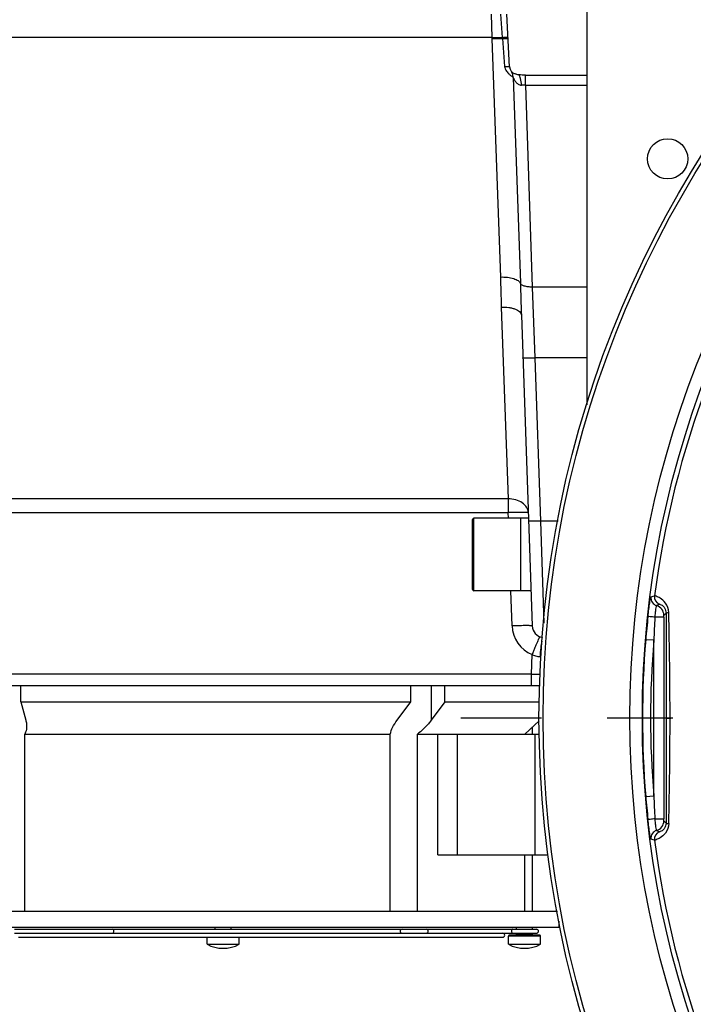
# Model space of a CAD drawing. Extents: x 0 to 594, y 0 to 420.
# Tile 26 of 93: x 269 to 294, y 190 to 227. Entities that reach past the tile are written whole.
import ezdxf

# ---------------------------------------------------------------- set-up
doc = ezdxf.new("R2010")
doc.units = 0
doc.header["$LTSCALE"] = 32.67
doc.linetypes.add('CENTER', pattern=[0.6, 0.375, -0.075, 0.075, -0.075])
doc.layers.get('0').update_dxf_attribs({"linetype": 'CONTINUOUS'})
doc.layers.add('3_ALL_AXES', color=7, linetype='CONTINUOUS')

msp = doc.modelspace()

# ---------------------------------------------------------------- linework, layer by layer
at = {"color": 7, "linetype": 'CONTINUOUS'}
for p, q in [((290.404, 212.62), (290.404, 246.163)), ((287.507, 225.222), (287.404, 227.188)), ((288.096, 224.907), (290.404, 224.907)), ((287.946, 215.964), (288.351, 204.372)), ((286.129, 205.73), (286.129, 208.34)), ((287.929, 208.385), (286.174, 208.385)), ((287.929, 205.685), (287.929, 208.385)), ((287.929, 205.685), (286.174, 205.685)), ((292.781, 205.456), (292.915, 205.495)), ((288.645, 202.138), (257.943, 202.138)), ((269.271, 201.538), (269.271, 202.138)), ((283.824, 201.538), (283.824, 202.138)), ((285.097, 201.538), (285.097, 202.138)), ((269.271, 201.538), (283.824, 201.538)), ((269.271, 201.538), (269.458, 200.856)), ((283.311, 200.856), (283.824, 201.538)), ((285.097, 201.538), (284.584, 200.856)), ((285.097, 201.538), (288.625, 201.538)), ((269.423, 193.738), (269.423, 200.338)), ((269.423, 200.338), (283.056, 200.338)), ((283.056, 193.738), (283.056, 200.338)), ((284.072, 193.738), (284.072, 200.338)), ((284.072, 200.338), (288.625, 200.338)), ((284.825, 195.838), (284.825, 200.338)), ((285.549, 200.338), (285.549, 195.838)), ((288.447, 200.338), (288.447, 195.838)), ((292.915, 196.38), (292.781, 196.419)), ((284.825, 195.838), (288.944, 195.838)), ((288.632, 192.838), (287.493, 192.838))]:
    msp.add_line(p, q, dxfattribs=at)
at = {"color": 9, "linetype": 'CONTINUOUS'}
for p, q in [((286.814, 227.188), (286.845, 226.308)), ((287.166, 227.188), (287.234, 226.318)), ((286.845, 226.308), (250.354, 226.308)), ((286.845, 226.308), (286.846, 226.268)), ((286.846, 226.268), (287.164, 217.382)), ((287.234, 226.318), (287.237, 226.277)), ((287.237, 226.277), (287.32, 225.236)), ((287.64, 224.826), (287.908, 217.148)), ((288.096, 224.533), (288.096, 224.907)), ((288.096, 224.533), (290.404, 224.533)), ((288.096, 224.533), (288.354, 217.009)), ((290.404, 217.009), (288.354, 217.009)), ((288.354, 217.009), (288.452, 214.363)), ((287.197, 216.263), (287.454, 209.106)), ((288.452, 214.363), (288.664, 208.28)), ((290.404, 214.363), (288.452, 214.363)), ((287.454, 209.106), (258.284, 209.106)), ((287.454, 209.106), (287.454, 208.594)), ((287.454, 208.594), (258.281, 208.594)), ((287.461, 208.385), (287.454, 208.594)), ((286.174, 205.685), (286.174, 208.385)), ((289.314, 208.28), (288.664, 208.28)), ((288.664, 208.28), (288.784, 204.475)), ((287.601, 204.372), (287.556, 205.685)), ((293.261, 204.695), (292.931, 204.695)), ((293.261, 204.695), (293.261, 197.18)), ((293.262, 204.77), (293.345, 204.853)), ((292.886, 203.835), (292.587, 203.859)), ((292.886, 198.04), (292.886, 203.835)), ((288.32, 202.572), (288.346, 203.303)), ((288.682, 203.219), (288.648, 203.218)), ((288.32, 202.572), (258.071, 202.572)), ((288.32, 202.138), (288.32, 202.572)), ((284.584, 202.138), (284.584, 200.856)), ((293.348, 200.938), (293.493, 200.938)), ((293.493, 200.938), (293.493, 200.906)), ((292.587, 198.016), (292.886, 198.04)), ((292.931, 197.18), (293.261, 197.18)), ((293.345, 197.022), (293.262, 197.105)), ((288.663, 192.808), (287.463, 192.808)), ((287.763, 192.868), (288.363, 192.868))]:
    msp.add_line(p, q, dxfattribs=at)
at = {"color": 7, "linetype": 'CONTINUOUS'}
for radius in [39.3, 39.15, 35.909, 35.444]:
    msp.add_circle((327.904, 200.938), radius, dxfattribs=at)
at = {"color": 9, "linetype": 'CONTINUOUS'}
for centre, radius, start, end in [((327.904, 200.938), 35.284, 67.4214, 172.5786), ((287.948, 220.189), 4.347, 88.0566, 89.9614), ((293.079, 205.417), 0.3, 172.699, 253.4683), ((293.213, 205.456), 0.3, 172.6037, 247.1192), ((292.887, 204.77), 0.375, 0.0212, 73.4857), ((128.387, 200.945), 165.106, 359.99736, 1.36409), ((327.038, 201.018), 34.568, 173.8575, 175.2844), ((354.328, 201.012), 61.507, 176.56678, 177.36962), ((288.801, 204.414), 1.2, 182, 247.7259), ((327.904, 200.938), 35.438, 175.2706, 184.7294), ((327.904, 200.938), 35.138, 175.2706, 184.7294), ((289.778, 341.717), 139.153, 269.3998, 269.5397), ((128.384, 200.93), 165.109, 358.63582, 359.99157), ((327.038, 200.857), 34.568, 184.7156, 186.1425), ((354.329, 200.863), 61.508, 182.63038, 183.43322), ((292.887, 197.105), 0.375, 286.5143, 359.9788), ((293.079, 196.458), 0.3, 106.5539, 187.3008), ((293.213, 196.419), 0.3, 112.8585, 187.3963), ((327.904, 200.938), 35.284, 187.4214, 292.5786)]:
    msp.add_arc(centre, radius, start, end, dxfattribs=at)
at = {"color": 7, "linetype": 'CONTINUOUS'}
for centre, radius, start, end in [((287.807, 225.238), 0.3, 183, 251.8946), ((286.174, 208.34), 0.045, 90, 180), ((286.174, 205.73), 0.045, 180, 270), ((294.841, 201.461), 4.107, 115.1357, 116.7338), ((288.801, 204.388), 0.45, 182, 260.8486), ((294.841, 200.414), 4.107, 243.2662, 244.8643), ((287.493, 192.808), 0.03, 90, 180), ((287.733, 192.868), 0.03, 270.0004, 360), ((288.393, 192.868), 0.03, 180, 269.9996), ((288.633, 192.808), 0.03, 0, 90)]:
    msp.add_arc(centre, radius, start, end, dxfattribs=at)
at = {"color": 9, "linetype": 'CONTINUOUS'}
for points, knots in [([(286.845, 226.308), (286.879, 226.309), (287.008, 226.313), (287.138, 226.317), (287.234, 226.318)], [0, 0, 0, 0, 0.262109, 1, 1, 1, 1]), ([(286.846, 226.268), (286.88, 226.269), (287.011, 226.273), (287.141, 226.276), (287.237, 226.277)], [0, 0, 0, 0, 0.262238, 1, 1, 1, 1]), ([(287.234, 226.318), (287.264, 226.319), (287.306, 226.32), (287.359, 226.322), (287.39, 226.322), (287.414, 226.322), (287.434, 226.322), (287.442, 226.321), (287.45, 226.321), (287.45, 226.32)], [0, 0, 0, 0, 0.41449, 0.586635, 0.731548, 0.846849, 0.930695, 0.981818, 1, 1, 1, 1]), ([(287.237, 226.277), (287.267, 226.278), (287.309, 226.28), (287.361, 226.281), (287.392, 226.281), (287.417, 226.281), (287.436, 226.281), (287.444, 226.28), (287.452, 226.28), (287.452, 226.279)], [0, 0, 0, 0, 0.414516, 0.58662, 0.731482, 0.846735, 0.930553, 0.981689, 1, 1, 1, 1]), ([(287.32, 225.236), (287.325, 225.173), (287.375, 225.059), (287.486, 224.947), (287.575, 224.876), (287.625, 224.841), (287.64, 224.826)], [0, 0, 0, 0, 0.354371, 0.659395, 0.880803, 1, 1, 1, 1]), ([(287.32, 225.236), (287.346, 225.236), (287.392, 225.236), (287.45, 225.234), (287.486, 225.23), (287.502, 225.226), (287.507, 225.223), (287.507, 225.222)], [0, 0, 0, 0, 0.412584, 0.725704, 0.922872, 0.97543, 1, 1, 1, 1]), ([(287.64, 224.826), (287.64, 224.847), (287.632, 224.931), (287.598, 225.013), (287.562, 225.065)], [0, 0, 0, 0, 0.25223, 1, 1, 1, 1]), ([(287.64, 224.826), (287.652, 224.801), (287.679, 224.741), (287.736, 224.652), (287.824, 224.565), (287.908, 224.536), (287.951, 224.536)], [0, 0, 0, 0, 0.185092, 0.437371, 0.710267, 1, 1, 1, 1]), ([(287.951, 224.536), (287.948, 224.617), (287.936, 224.731), (287.892, 224.859), (287.863, 224.906), (287.846, 224.921)], [0, 0, 0, 0, 0.603191, 0.834106, 1, 1, 1, 1]), ([(287.164, 217.382), (287.252, 217.384), (287.42, 217.378), (287.617, 217.341), (287.749, 217.292), (287.84, 217.243), (287.895, 217.189), (287.908, 217.148)], [0, 0, 0, 0, 0.326588, 0.616657, 0.739177, 0.843689, 1, 1, 1, 1]), ([(287.164, 217.382), (287.167, 217.288), (287.179, 216.915), (287.187, 216.542), (287.197, 216.263)], [0, 0, 0, 0, 0.252046, 1, 1, 1, 1]), ([(288.354, 217.009), (288.301, 217.007), (288.2, 217.011), (288.065, 217.037), (287.964, 217.077), (287.916, 217.124), (287.908, 217.148)], [0, 0, 0, 0, 0.326988, 0.617357, 0.843846, 1, 1, 1, 1]), ([(287.197, 216.263), (287.292, 216.265), (287.43, 216.259), (287.607, 216.223), (287.78, 216.171), (287.943, 216.068), (287.946, 215.964)], [0, 0, 0, 0, 0.335465, 0.490112, 0.630163, 1, 1, 1, 1]), ([(288.452, 214.363), (288.395, 214.361), (288.311, 214.358), (288.205, 214.356), (288.138, 214.356), (288.083, 214.356), (288.045, 214.357), (288.023, 214.358), (288.012, 214.359), (288.006, 214.361), (288.002, 214.362), (288.002, 214.363)], [0, 0, 0, 0, 0.381911, 0.554436, 0.705672, 0.829838, 0.922208, 0.955341, 0.979354, 0.994108, 1, 1, 1, 1]), ([(288.204, 208.594), (288.201, 208.664), (288.152, 208.812), (287.977, 208.98), (287.734, 209.086), (287.549, 209.107), (287.454, 209.106)], [0, 0, 0, 0, 0.211588, 0.447158, 0.713376, 1, 1, 1, 1]), ([(288.204, 208.594), (288.204, 208.595), (288.197, 208.597), (288.187, 208.599), (288.169, 208.601), (288.144, 208.602), (288.113, 208.603), (288.059, 208.604), (287.977, 208.605), (287.865, 208.604), (287.737, 208.602), (287.598, 208.599), (287.503, 208.596), (287.454, 208.594)], [0, 0, 0, 0, 0.005892, 0.020646, 0.044659, 0.07779, 0.119755, 0.170164, 0.29433, 0.445565, 0.618087, 0.805285, 1, 1, 1, 1]), ([(288.664, 208.28), (288.607, 208.278), (288.524, 208.276), (288.418, 208.274), (288.35, 208.274), (288.295, 208.274), (288.258, 208.275), (288.236, 208.276), (288.224, 208.277), (288.219, 208.278), (288.215, 208.28), (288.215, 208.28)], [0, 0, 0, 0, 0.381911, 0.554436, 0.705672, 0.829838, 0.922208, 0.955341, 0.979354, 0.994108, 1, 1, 1, 1]), ([(292.668, 204.716), (292.679, 204.81), (292.699, 204.983), (292.727, 205.188), (292.75, 205.319), (292.761, 205.39), (292.774, 205.428), (292.776, 205.454), (292.781, 205.456)], [0, 0, 0, 0, 0.376844, 0.698891, 0.823658, 0.91752, 0.97691, 1, 1, 1, 1]), ([(293.446, 204.876), (293.443, 204.999), (293.361, 205.212), (293.157, 205.4), (293.01, 205.461), (292.936, 205.499), (292.916, 205.495)], [0, 0, 0, 0, 0.428613, 0.738446, 0.926886, 1, 1, 1, 1]), ([(292.931, 204.695), (292.937, 204.75), (292.95, 204.85), (292.961, 204.991), (292.988, 205.067), (292.982, 205.126), (292.994, 205.13)], [0, 0, 0, 0, 0.37875, 0.700678, 0.917271, 1, 1, 1, 1]), ([(293.097, 205.18), (293.106, 205.184), (293.143, 205.167), (293.213, 205.136), (293.312, 205.032), (293.344, 204.92), (293.345, 204.853)], [0, 0, 0, 0, 0.069231, 0.243568, 0.545709, 1, 1, 1, 1]), ([(293.345, 204.853), (293.346, 204.863), (293.395, 204.866), (293.422, 204.873), (293.446, 204.876)], [0, 0, 0, 0, 0.292767, 1, 1, 1, 1]), ([(292.931, 204.695), (292.87, 204.702), (292.786, 204.72), (292.693, 204.716), (292.67, 204.727)], [0, 0, 0, 0, 0.70115, 1, 1, 1, 1]), ([(293.261, 204.695), (293.261, 204.713), (293.266, 204.735), (293.257, 204.765), (293.262, 204.77)], [0, 0, 0, 0, 0.69065, 1, 1, 1, 1]), ([(288.351, 204.372), (288.351, 204.373), (288.344, 204.375), (288.335, 204.377), (288.316, 204.379), (288.292, 204.38), (288.26, 204.381), (288.206, 204.382), (288.124, 204.383), (288.012, 204.382), (287.884, 204.38), (287.746, 204.377), (287.65, 204.374), (287.601, 204.372)], [0, 0, 0, 0, 0.005892, 0.020646, 0.044658, 0.077791, 0.119756, 0.170164, 0.29433, 0.445565, 0.618087, 0.805284, 1, 1, 1, 1]), ([(288.63, 203.971), (288.629, 203.972), (288.627, 203.965), (288.622, 203.958), (288.615, 203.941), (288.605, 203.92), (288.593, 203.892), (288.572, 203.845), (288.541, 203.772), (288.499, 203.672), (288.451, 203.558), (288.399, 203.433), (288.364, 203.347), (288.346, 203.303)], [0, 0, 0, 0, 0.00495, 0.019281, 0.042954, 0.075767, 0.117419, 0.167529, 0.291201, 0.442227, 0.615045, 0.803276, 1, 1, 1, 1]), ([(288.715, 203.809), (288.69, 203.726), (288.66, 203.528), (288.649, 203.33), (288.648, 203.218)], [0, 0, 0, 0, 0.437384, 1, 1, 1, 1]), ([(288.648, 203.218), (288.596, 203.218), (288.489, 203.232), (288.391, 203.276), (288.346, 203.303)], [0, 0, 0, 0, 0.497244, 1, 1, 1, 1]), ([(292.781, 196.419), (292.776, 196.421), (292.774, 196.447), (292.761, 196.485), (292.75, 196.556), (292.727, 196.687), (292.699, 196.892), (292.679, 197.065), (292.668, 197.159)], [0, 0, 0, 0, 0.023091, 0.082481, 0.176339, 0.301101, 0.623145, 1, 1, 1, 1]), ([(292.931, 197.18), (292.871, 197.173), (292.786, 197.155), (292.694, 197.16), (292.67, 197.148)], [0, 0, 0, 0, 0.694766, 1, 1, 1, 1]), ([(292.994, 196.745), (292.982, 196.749), (292.988, 196.809), (292.961, 196.884), (292.95, 197.025), (292.937, 197.125), (292.931, 197.18)], [0, 0, 0, 0, 0.08271, 0.299306, 0.621273, 1, 1, 1, 1]), ([(293.262, 197.105), (293.257, 197.11), (293.266, 197.14), (293.261, 197.162), (293.261, 197.18)], [0, 0, 0, 0, 0.30935, 1, 1, 1, 1]), ([(293.446, 196.999), (293.443, 196.876), (293.361, 196.663), (293.157, 196.475), (293.01, 196.414), (292.936, 196.376), (292.916, 196.38)], [0, 0, 0, 0, 0.428613, 0.738446, 0.926886, 1, 1, 1, 1]), ([(293.345, 197.022), (293.344, 196.955), (293.312, 196.843), (293.213, 196.739), (293.143, 196.708), (293.106, 196.691), (293.097, 196.695)], [0, 0, 0, 0, 0.454291, 0.756432, 0.930769, 1, 1, 1, 1]), ([(293.345, 197.022), (293.346, 197.012), (293.394, 197.009), (293.421, 197.002), (293.446, 196.999)], [0, 0, 0, 0, 0.285705, 1, 1, 1, 1])]:
    msp.add_open_spline(points, degree=3, knots=knots, dxfattribs=at)
at = {"color": 7, "linetype": 'CONTINUOUS'}
for points in [[(287.846, 224.921), (287.801, 224.925), (287.757, 224.938), (287.714, 224.952)], [(288.096, 224.907), (288.012, 224.907), (287.929, 224.913), (287.846, 224.921)]]:
    msp.add_open_spline(points, degree=3, dxfattribs=at)
for points, knots in [([(287.908, 217.148), (287.911, 217.051), (287.924, 216.656), (287.936, 216.261), (287.946, 215.964)], [0, 0, 0, 0, 0.247102, 1, 1, 1, 1]), ([(269.458, 200.856), (269.463, 200.837), (269.481, 200.765), (269.489, 200.69), (269.489, 200.635)], [0, 0, 0, 0, 0.254944, 1, 1, 1, 1]), ([(283.056, 200.338), (283.072, 200.425), (283.143, 200.609), (283.248, 200.772), (283.311, 200.856)], [0, 0, 0, 0, 0.460415, 1, 1, 1, 1]), ([(284.584, 200.856), (284.549, 200.81), (284.396, 200.621), (284.219, 200.452), (284.072, 200.338)], [0, 0, 0, 0, 0.235263, 1, 1, 1, 1]), ([(269.489, 200.635), (269.489, 200.558), (269.473, 200.455), (269.435, 200.361), (269.423, 200.338)], [0, 0, 0, 0, 0.748038, 1, 1, 1, 1])]:
    msp.add_open_spline(points, degree=3, knots=knots, dxfattribs=at)
at = {"color": 9, "linetype": 'CONTINUOUS'}
for points in [[(293.345, 204.853), (293.347, 203.548), (293.348, 202.243), (293.348, 200.938)], [(293.348, 200.938), (293.348, 199.632), (293.347, 198.327), (293.345, 197.022)]]:
    msp.add_open_spline(points, degree=3, dxfattribs=at)
at = {"layer": '3_ALL_AXES', "color": 7, "linetype": 'CONTINUOUS'}
for p, q in [((287.929, 205.685), (287.929, 208.385)), ((288.211, 208.385), (287.929, 208.385)), ((288.304, 205.685), (287.929, 205.685)), ((288.304, 205.685), (288.304, 205.71)), ((288.079, 200.338), (288.608, 200.835)), ((288.363, 200.338), (288.363, 200.604)), ((288.079, 193.738), (288.079, 195.838)), ((288.363, 193.738), (288.363, 195.838)), ((256.054, 193.738), (289.289, 193.738)), ((256.054, 193.138), (289.354, 193.138)), ((276.52, 193.063), (276.52, 193.138)), ((277.12, 193.063), (277.12, 193.138)), ((287.763, 193.063), (287.763, 193.138)), ((288.363, 193.063), (288.363, 193.138)), ((289.354, 193.138), (289.354, 193.359)), ((269.039, 193.063), (283.497, 193.063)), ((269.039, 192.913), (283.497, 192.913)), ((269.189, 192.763), (287.251, 192.763)), ((276.22, 192.5), (276.22, 192.763)), ((277.42, 192.5), (277.42, 192.763)), ((283.499, 193.063), (284.396, 193.063)), ((283.499, 192.913), (287.251, 192.913)), ((284.397, 193.063), (288.511, 193.063)), ((287.254, 192.913), (288.511, 192.913)), ((287.463, 192.5), (287.463, 192.808)), ((287.763, 192.868), (287.763, 192.913)), ((288.363, 192.868), (288.363, 192.913)), ((288.663, 192.5), (288.663, 192.808)), ((276.22, 192.5), (277.42, 192.5)), ((287.463, 192.5), (288.663, 192.5))]:
    msp.add_line(p, q, dxfattribs=at)
at = {"layer": '3_ALL_AXES', "color": 2, "linetype": 'CENTER'}
msp.add_line((327.904, 200.938), (285.687, 200.938), dxfattribs=at)
at = {"layer": '3_ALL_AXES', "color": 7, "linetype": 'CONTINUOUS'}
msp.add_circle((293.404, 221.788), 0.75, dxfattribs=at)
for centre, radius, start, end in [((283.497, 192.988), 0.075, 90, 270), ((284.397, 192.988), 0.075, 270, 90), ((287.254, 192.838), 0.075, 270, 90), ((288.513, 192.988), 0.075, 270, 90), ((276.82, 193.625), 1.275, 241.9275, 298.0725), ((288.063, 193.625), 1.275, 241.9275, 298.0725)]:
    msp.add_arc(centre, radius, start, end, dxfattribs=at)
for points, knots in [([(272.743, 192.988), (272.743, 193), (272.741, 193.028), (272.721, 193.063), (272.704, 193.063)], [0, 0, 0, 0, 0.440979, 1, 1, 1, 1]), ([(272.704, 192.913), (272.708, 192.913), (272.721, 192.917), (272.739, 192.944), (272.743, 192.97), (272.743, 192.988)], [0, 0, 0, 0, 0.134471, 0.425343, 1, 1, 1, 1]), ([(287.602, 193.051), (287.598, 193.048), (287.584, 193.03), (287.58, 193.006), (287.58, 192.988)], [0, 0, 0, 0, 0.196944, 1, 1, 1, 1]), ([(287.58, 192.988), (287.58, 192.969), (287.584, 192.939), (287.609, 192.916), (287.62, 192.913)], [0, 0, 0, 0, 0.610683, 1, 1, 1, 1]), ([(287.628, 193.063), (287.621, 193.063), (287.611, 193.059), (287.604, 193.053), (287.602, 193.051)], [0, 0, 0, 0, 0.727215, 1, 1, 1, 1])]:
    msp.add_open_spline(points, degree=3, knots=knots, dxfattribs=at)
msp.add_open_spline([(287.62, 192.913), (287.623, 192.913), (287.625, 192.913), (287.628, 192.913)], degree=3, dxfattribs=at)

doc.saveas('drawing.dxf')
